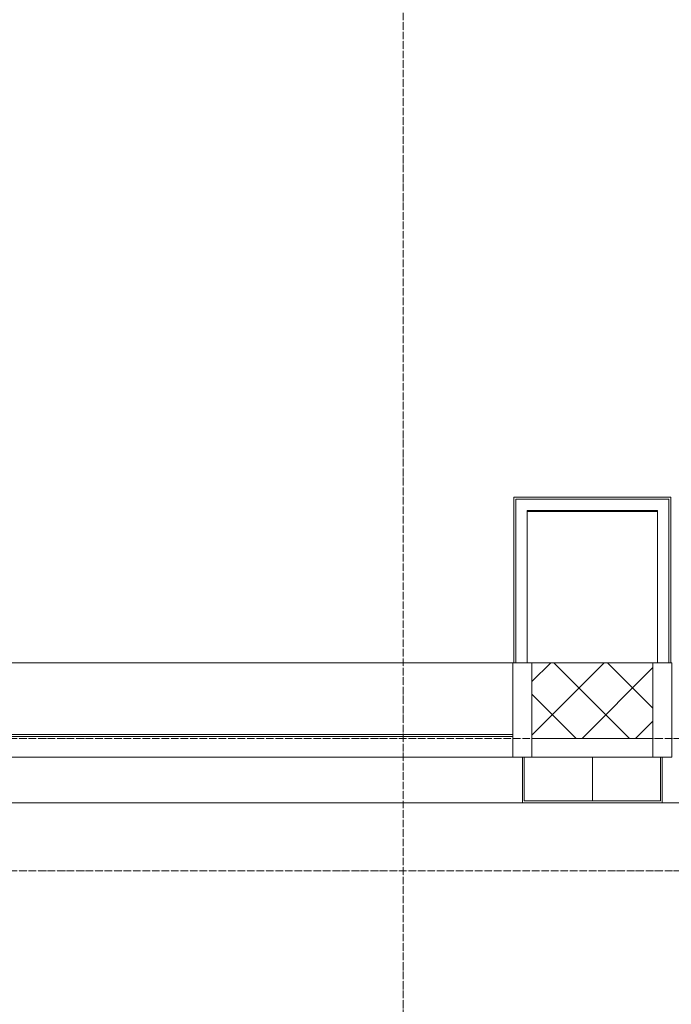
# Model space of a CAD drawing. Header units: millimetres. Extents: x 5617 to 112069, y 7718 to 237687.
# Tile 49 of 62: x 76232 to 77955, y 59197 to 61800. Entities that reach past the tile are written whole.
import ezdxf

# ---------------------------------------------------------------- set-up
doc = ezdxf.new("R2010")
doc.units = ezdxf.units.MM
doc.linetypes.add('ADSK_Линия сетки', pattern=[25, 20, -2.5, 0, -2.5])
doc.linetypes.add('Линия сетки', pattern=[25, 20, -2.5, 0, -2.5])
for name, color, linetype, lineweight in [('Импосты витража', 7, 'Continuous', 18), ('Колонны', 7, 'Continuous', 18), ('Оси', 7, 'Continuous', 9), ('Панели витража', 7, 'Continuous', 18), ('Перекрытия', 7, 'Continuous', 18), ('Стены разрез', 7, 'Continuous', 40), ('Стены штриховка', 7, 'Continuous', 40)]:
    doc.layers.add(name, color=color, linetype=linetype, lineweight=lineweight)

# ---------------------------------------------------------------- blocks, each defined once
blk = doc.blocks.new('A_SLK_PAN_Type1 - Прямой тип панели-6054268-МКСС_K1_L26_85_950_1')
at = {"layer": 'Колонны', "lineweight": 5}
for p, q in [((-180, 0), (-185, 0)), ((-185, 0), (-185, -120)), ((-180, -115), (-180, 0)), ((180, 0), (180, -115)), ((185, 0), (180, 0)), ((185, -120), (185, 0)), ((-185, -120), (185, -120)), ((180, -115), (-180, -115))]:
    blk.add_line(p, q, dxfattribs=at)
blk = doc.blocks.new('A_OGR_PAN_Отлив - A_OGR_PAN_Отлив-V82-МКСС_K1_L26_85_950_1')
at = {"layer": 'Колонны', "color": 253, "lineweight": 5, "true_color": 0xaaaaaa}
for p, q in [((-900, 0), (-900, 115)), ((650, 120), (-715, 120)), ((900, 0), (900, 115))]:
    blk.add_line(p, q, dxfattribs=at)
blk = doc.blocks.new('A_OGR_PAN_Отлив - A_OGR_PAN_Отлив-5583894-МКСС_K1_L26_85_950_1')
at = {"layer": 'Колонны', "color": 253, "lineweight": 5, "true_color": 0xaaaaaa}
for p, q in [((-900, 0), (-900, 115)), ((715, 120), (-650, 120)), ((900, 0), (900, 115))]:
    blk.add_line(p, q, dxfattribs=at)
blk = doc.blocks.new('System Panel - A_PAN_Glass-7518850-МКСС_K1_L26_85_950_1')
at = {"layer": 'Панели витража', "color": 253, "lineweight": 5, "true_color": 0xaaaaaa}
for p, q in [((670, 55), (-670, 55)), ((-670, 55), (-670, 0)), ((670, 0), (670, 55)), ((-670, 0), (670, 0))]:
    blk.add_line(p, q, dxfattribs=at)
blk = doc.blocks.new('Rectangular Mullion - R_InvisibleFrame_50Wx250H-7517844-МКСС_K1_L26_85_950_1')
at = {"layer": 'Импосты витража', "color": 253, "lineweight": 5, "true_color": 0xaaaaaa}
for p, q in [((61400, 60100), (62740, 60100)), ((61400, 59910), (62740, 59910))]:
    blk.add_line(p, q, dxfattribs=at)
blk = doc.blocks.new('Rectangular Mullion - R_StandardFrame_50Wx250H-5442146-МКСС_K1_L26_85_950_1')
at = {"layer": 'Импосты витража', "color": 253, "lineweight": 5, "true_color": 0xaaaaaa}
blk.add_line((62790, 59850), (63110, 59850), dxfattribs=at)
blk = doc.blocks.new('Rectangular Mullion - R_StandardFrame_50Wx250H-V89-МКСС_K1_L26_85_950_1')
at = {"layer": 'Импосты витража', "color": 253, "lineweight": 5, "true_color": 0xaaaaaa}
for p, q in [((-25, -250), (-25, 0)), ((-25, 0), (0, 0)), ((5, 0), (25, 0)), ((25, 0), (25, -250)), ((25, -250), (-25, -250))]:
    blk.add_line(p, q, dxfattribs=at)
blk = doc.blocks.new('Rectangular Mullion - R_StandardFrame_50Wx250H-V90-МКСС_K1_L26_85_950_1')
at = {"layer": 'Импосты витража', "color": 253, "lineweight": 5, "true_color": 0xaaaaaa}
for p, q in [((-25, -250), (-25, 0)), ((-25, 0), (-5, 0)), ((0, 0), (25, 0)), ((25, 0), (25, -250)), ((25, -250), (-25, -250))]:
    blk.add_line(p, q, dxfattribs=at)
blk = doc.blocks.new('135_SLK_K1_AR_FCD_rvt-1-МКСС_K1_L26_85_950_1')
at = {"layer": 'Стены разрез', "lineweight": 5, "true_color": 0xaaaaaa}
h = blk.add_hatch(dxfattribs=at)
h.set_pattern_fill('FP_5', color=253, style=0, pattern_type=2)
h.set_pattern_definition([(45, (0, 0), (-70.71068, 70.71068), []), (135, (0, 0), (-70.71068, -70.71068), [])])
h.paths.add_polyline_path([(63110, 59900), (63110, 60100), (62790, 60100), (62790, 59900)])
at = {"layer": 'Перекрытия', "color": 253, "lineweight": 5, "true_color": 0xaaaaaa}
blk.add_line((62777.3, 60500), (63122.5, 60500), dxfattribs=at)
at = {"layer": 'Стены разрез', "color": 253, "lineweight": 9, "true_color": 0xaaaaaa}
for p, q in [((62747.5, 60537.5), (62742.5, 60537.5)), ((62742.5, 60537.5), (62742.5, 60100)), ((62777.5, 60537.5), (62747.5, 60537.5)), ((63157.5, 60537.5), (62777.5, 60537.5)), ((63157.5, 60532.5), (63157.5, 60537.5)), ((63157.5, 60502.5), (63157.5, 60532.5)), ((62777.5, 60100), (62777.5, 60502.5)), ((62777.5, 60502.5), (63122.5, 60502.5)), ((63122.5, 60502.5), (63122.5, 60100)), ((63157.5, 60100), (63157.5, 60502.5)), ((62742.5, 60100), (62777.5, 60100)), ((63110, 60100), (62790, 60100)), ((62790, 60100), (62790, 59900)), ((63110, 59900), (63110, 60100)), ((63122.5, 60100), (63157.5, 60100)), ((62790, 59900), (63110, 59900))]:
    blk.add_line(p, q, dxfattribs=at)
at = {"layer": 'Стены штриховка', "color": 253, "lineweight": 9, "true_color": 0xaaaaaa}
for p, q in [((62747.5, 60532.5), (62747.5, 60100)), ((62747.5, 60532.5), (62777.5, 60532.5)), ((63152.5, 60532.5), (62777.5, 60532.5)), ((63152.5, 60532.5), (63152.5, 60502.5)), ((63152.5, 60100), (63152.5, 60502.5))]:
    blk.add_line(p, q, dxfattribs=at)
at = {"layer": 'Импосты витража', "color": 253, "lineweight": 5, "true_color": 0xaaaaaa}
for name in ['Rectangular Mullion - R_InvisibleFrame_50Wx250H-7517844-МКСС_K1_L26_85_950_1', 'Rectangular Mullion - R_StandardFrame_50Wx250H-5442146-МКСС_K1_L26_85_950_1']:
    blk.add_blockref(name, (0, 0), dxfattribs=at)
at = {"layer": 'Импосты витража', "color": 253, "lineweight": 5, "true_color": 0xaaaaaa, "extrusion": (0, 0, -1), "rotation": 180}
for name, p in [('Rectangular Mullion - R_StandardFrame_50Wx250H-V89-МКСС_K1_L26_85_950_1', (-62765, 59850)), ('Rectangular Mullion - R_StandardFrame_50Wx250H-V90-МКСС_K1_L26_85_950_1', (-63135, 59850))]:
    blk.add_blockref(name, p, dxfattribs=at)
at = {"layer": 'Колонны', "color": 253, "lineweight": 5, "true_color": 0xaaaaaa, "rotation": 180}
for name, p in [('A_OGR_PAN_Отлив - A_OGR_PAN_Отлив-V82-МКСС_K1_L26_85_950_1', (62050, 59850)), ('A_OGR_PAN_Отлив - A_OGR_PAN_Отлив-5583894-МКСС_K1_L26_85_950_1', (63850, 59850))]:
    blk.add_blockref(name, p, dxfattribs=at)
at = {"layer": 'Колонны', "color": 253, "lineweight": 5, "true_color": 0xaaaaaa}
blk.add_blockref('A_SLK_PAN_Type1 - Прямой тип панели-6054268-МКСС_K1_L26_85_950_1', (62950, 59850), dxfattribs=at)
at = {"layer": 'Панели витража', "color": 253, "lineweight": 5, "true_color": 0xaaaaaa}
blk.add_blockref('System Panel - A_PAN_Glass-7518850-МКСС_K1_L26_85_950_1', (62070, 59850), dxfattribs=at)

msp = doc.modelspace()

# ---------------------------------------------------------------- linework, layer by layer
at = {"layer": 'Оси', "linetype": 'Линия сетки'}
msp.add_line((77246.3, 55648.9), (77246.3, 78180), dxfattribs=at)
at = {"layer": 'Оси', "linetype": 'ADSK_Линия сетки'}
for p, q in [((81346.3, 59900), (27640.3, 59900)), ((81346.3, 59550), (26370.3, 59550))]:
    msp.add_line(p, q, dxfattribs=at)

# ---------------------------------------------------------------- block references
at = {"lineweight": 5}
msp.add_blockref('135_SLK_K1_AR_FCD_rvt-1-МКСС_K1_L26_85_950_1', (14796.3, 0), dxfattribs=at)

doc.saveas('drawing.dxf')
